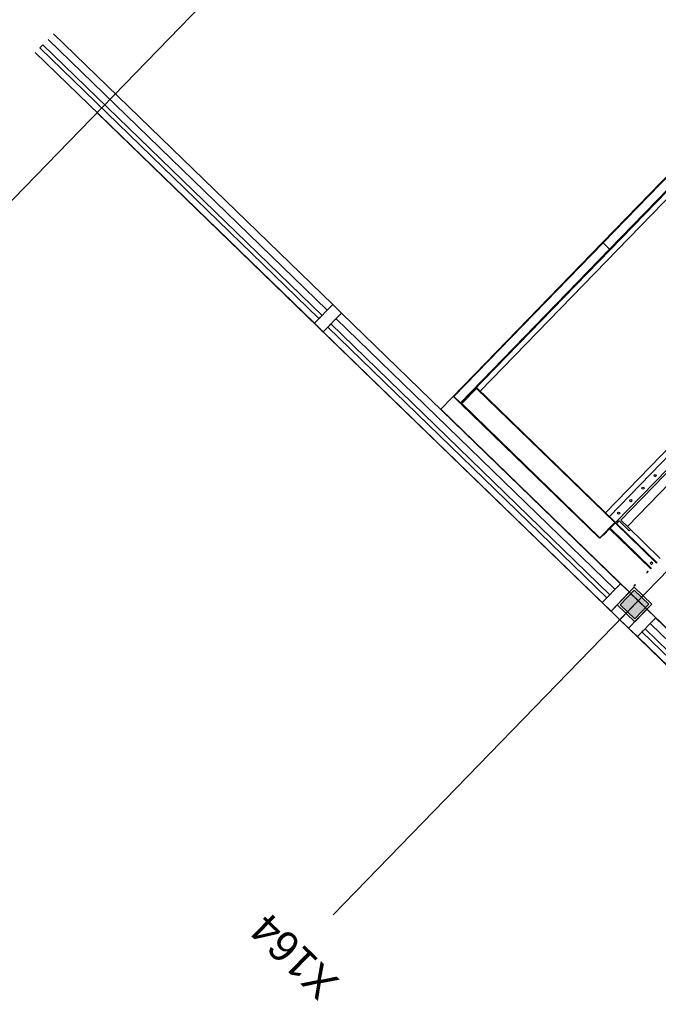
# Model space of a CAD drawing. Header units: millimetres. Extents: x 1395914 to 1460038, y 2368732 to 2439619.
# Tile 22 of 40: x 1404204 to 1407858, y 2402251 to 2407887. Entities that reach past the tile are written whole.
import ezdxf

# ---------------------------------------------------------------- set-up
doc = ezdxf.new("R2010")
doc.units = ezdxf.units.MM
doc.header["$MEASUREMENT"] = 0
doc.layers.add('23_Yttervegg', color=7, linetype='Continuous', lineweight=0)
doc.layers.add('822_Akselinjer', color=7, linetype='Continuous', lineweight=0)
doc.layers.add('A852-TYNN', color=7, linetype='Continuous', lineweight=5, plot=False)
doc.styles.add('Arial_27', font='arial.ttf', dxfattribs={"height": 175})

# ---------------------------------------------------------------- blocks, each defined once
blk = doc.blocks.new('System Panel - Glassfelt 25mm-1254592-PLOT VIEW 001-01 01')
for p, q in [((1112.5, 37.5), (-1112.5, 37.5)), ((-1112.5, 37.5), (-1112.5, 12.5)), ((-1112.5, 12.5), (1112.5, 12.5)), ((1112.5, 12.5), (1112.5, 37.5))]:
    blk.add_line(p, q)
blk = doc.blocks.new('Rectangular Mullion - 70x105mm Aluminium-1254512-PLOT VIEW 001-01 01')
for p, q in [((100727.3, 157769.2), (102241.9, 156139.3)), ((102165, 156067.9), (100650.4, 157697.7))]:
    blk.add_line(p, q)
blk = doc.blocks.new('Rectangular Mullion - 70x150mm Aluminium-V11-PLOT VIEW 001-01 01')
blk.add_line((99055, 159634.8), (100569.7, 158005))
blk = doc.blocks.new('System Panel - Tettfelt 150mm-1256197-PLOT VIEW 001-01 01')
for p, q in [((34.5, 75), (-34.5, 75)), ((-34.5, 75), (-34.5, -75)), ((34.5, -75), (34.5, 75)), ((-34.5, -75), (34.5, -75))]:
    blk.add_line(p, q)
blk = doc.blocks.new('System Panel - Glassfelt 25mm-V2-PLOT VIEW 001-01 01')
for p, q in [((1112.5, 37.5), (-1112.5, 37.5)), ((-1112.5, 37.5), (-1112.5, 12.5)), ((-1112.5, 12.5), (1112.5, 12.5)), ((1112.5, 12.5), (1112.5, 37.5))]:
    blk.add_line(p, q)
blk = doc.blocks.new('Rectangular Mullion - 70x105mm Aluminium-V7-PLOT VIEW 001-01 01')
for p, q in [((97459.8, 161285.4), (98974.4, 159655.5)), ((98897.5, 159584), (97382.9, 161213.9))]:
    blk.add_line(p, q)
blk = doc.blocks.new('Rectangular Mullion - 70x150mm Aluminium-1254466-PLOT VIEW 001-01 01')
blk.add_line((102322.6, 156118.7), (103837.2, 154488.8))
blk = doc.blocks.new('Rectangular Mullion - 70x150mm Aluminium-V8-PLOT VIEW 001-01 01')
for p, q in [((-35, 75), (35, 75)), ((-35, -75), (-35, 75)), ((35, 75), (35, -75)), ((35, -75), (-35, -75))]:
    blk.add_line(p, q)
blk = doc.blocks.new('Rectangular Mullion - 70x150mm Aluminium-1254588-PLOT VIEW 001-01 01')
for p, q in [((-35, 75), (35, 75)), ((-35, -75), (-35, 75)), ((35, 75), (35, -75)), ((35, -75), (-35, -75))]:
    blk.add_line(p, q)
blk = doc.blocks.new('System Panel - Tettfelt 150mm-1256142-PLOT VIEW 001-01 01')
for p, q in [((35.5, 75), (-35.5, 75)), ((-35.5, 75), (-35.5, -75)), ((35.5, -75), (35.5, 75)), ((-35.5, -75), (35.5, -75))]:
    blk.add_line(p, q)

msp = doc.modelspace()

# ---------------------------------------------------------------- hatches: boundary and pattern name
at = {"layer": '23_Yttervegg', "linetype": 'Continuous', "extrusion": (0, 0, -1)}
msp.add_hatch(color=256, dxfattribs=at).paths.add_polyline_path([(-1407723, 2404457.4), (-1407639.4, 2404537.8), (-1407720.2, 2404621.1), (-1407803.5, 2404540.3)])

# ---------------------------------------------------------------- linework, layer by layer
for p, q in [((1407613.6, 2405008), (1408214.3, 2405627)), ((1407680.8, 2404985.4), (1408237.9, 2405559.5)), ((1407580.6, 2404974), (1407579.2, 2404975.4)), ((1407582, 2404975.3), (1407818.8, 2404745.6)), ((1407848, 2404775.7), (1407612.6, 2405004.2)), ((1407796.6, 2404727.4), (1407792.4, 2404723.1)), ((1407723.4, 2404652.1), (1407719.2, 2404647.8))]:
    msp.add_line(p, q)
at = {"flags": 128}
for points in [[(1406688.8, 2405729.3), (1406685.9, 2405732.1), (1407539, 2406611.2), (1407541.9, 2406608.4), (1407579.2, 2406572.2), (1407582.1, 2406569.4), (1407579.2, 2406572.2), (1407541.9, 2406608.4), (1407539, 2406611.2), (1409628.2, 2408764.1), (1409631.1, 2408761.3), (1409668.4, 2408725.1), (1409671.3, 2408722.3), (1407582.1, 2406569.4), (1406729, 2405690.3), (1406726.1, 2405693.1)], [(1406817.5, 2405775.8), (1406820.3, 2405778.7), (1407611.1, 2405011.2), (1407608.3, 2405008.3), (1407524.1, 2404921.5), (1407521.3, 2404918.6), (1406730.4, 2405686.1), (1406733.2, 2405689), (1406730.3, 2405691.7), (1406814.6, 2405778.6)]]:
    msp.add_lwpolyline(points, close=True, dxfattribs=at)
for points in [[(1409631.1, 2408761.3), (1407541.9, 2406608.4), (1406688.8, 2405729.3)], [(1406726.1, 2405693.1), (1407579.2, 2406572.2), (1409668.4, 2408725.1)], [(1407556.6, 2405064.1), (1410372.9, 2407966.3), (1410409.1, 2408003.6), (1409691.4, 2408700), (1409655.2, 2408662.7), (1406838.9, 2405760.5)], [(1407578.1, 2405043.2), (1408345.5, 2405834.1), (1409387.4, 2406907.7)], [(1407608.3, 2405008.3), (1406817.5, 2405775.8), (1406733.2, 2405689), (1407524.1, 2404921.5)], [(1406727.5, 2405691.7), (1406726.1, 2405690.3), (1406685.9, 2405729.3), (1406687.3, 2405730.7)], [(1406731.8, 2405690.3), (1406730.4, 2405688.9), (1406729, 2405690.3), (1406730.3, 2405691.7)], [(1408428.8, 2405374.2), (1408237.9, 2405559.5), (1408200.6, 2405595.7), (1407643.5, 2405021.6), (1407680.8, 2404985.4), (1407869.3, 2404802.4)], [(1407522.7, 2404920.1), (1407524.1, 2404918.7), (1407579.2, 2404975.4), (1407609.8, 2405006.9), (1407611.2, 2405005.6), (1407580.6, 2404974), (1407544.3, 2404936.7), (1407542.9, 2404938.1)], [(1407816, 2404742.7), (1407579.2, 2404972.5), (1407582, 2404975.3), (1407611.3, 2405005.5), (1407612.6, 2405004.2), (1407615.4, 2405007), (1407850.8, 2404778.6)], [(1407609.8, 2405006.9), (1407611.2, 2405008.4), (1407609.7, 2405009.8)], [(1407614, 2405005.6), (1407612.6, 2405007), (1407611.2, 2405005.6)], [(1407613.6, 2405008), (1407612.6, 2405007), (1407611.5, 2405008)], [(1407619.7, 2405002.9), (1407633.6, 2405017.2), (1407691.1, 2404961.5), (1407698, 2404968.7)], [(1407800.5, 2404726.8), (1407800.1, 2404727.2), (1407792.7, 2404719.6), (1407793.2, 2404719.2)], [(1407727.4, 2404651.4), (1407726.9, 2404651.8), (1407719.6, 2404644.3), (1407720, 2404643.9)]]:
    msp.add_lwpolyline(points, dxfattribs=at)
for centre in [(1407839.8, 2405277), (1407770.1, 2405205.2), (1407700.5, 2405133.5), (1407630.9, 2405061.7)]:
    msp.add_circle(centre, 6)
for centre, radius, start, end in [((1407612.6, 2405004.2), 4, 105.8601, 135.8601), ((1407612.6, 2405004.2), 2, 45.8601, 135.8601), ((1407612.6, 2405004.2), 4, 75.8601, 105.8601), ((1407612.6, 2405004.2), 4, 45.8601, 75.8601), ((1407794, 2404721.5), 2.29, 135.8601, 236.2489), ((1407798.2, 2404725.8), 2.29, 35.4712, 135.8601), ((1407720.9, 2404646.2), 2.29, 135.8601, 236.2489), ((1407725.1, 2404650.5), 2.29, 35.4712, 135.8601)]:
    msp.add_arc(centre, radius, start, end)
msp.add_open_spline([(1407611.3, 2405005.5), (1407611.7, 2405005.7), (1407612.1, 2405005.9), (1407612.5, 2405006.2)], degree=3)
msp.add_open_spline([(1407614, 2405005.6), (1407613.7, 2405005.9), (1407613, 2405005.9), (1407612.2, 2405005.7), (1407611.9, 2405005.7), (1407611.6, 2405005.6), (1407611.3, 2405005.5)], degree=3, knots=[0, 0, 0, 0, 0.72308, 0.72308, 0.72308, 1, 1, 1, 1])
msp.add_3dface([(1407810.5, 2404775.2), (1407818.2, 2404783.1), (1407826.1, 2404775.4), (1407818.4, 2404767.5)])
at = {"layer": '23_Yttervegg'}
for p, q in [((1407720, 2404638), (1407622.5, 2404537.6)), ((1407820.4, 2404540.5), (1407720, 2404638)), ((1407720.2, 2404621.1), (1407639.4, 2404537.8)), ((1407803.5, 2404540.3), (1407720.2, 2404621.1)), ((1407622.5, 2404537.6), (1407722.9, 2404440.1)), ((1407639.4, 2404537.8), (1407722.7, 2404457)), ((1407722.7, 2404457), (1407803.5, 2404540.3)), ((1407722.9, 2404440.1), (1407820.4, 2404540.5))]:
    msp.add_line(p, q, dxfattribs=at)
at = {"layer": '822_Akselinjer'}
msp.add_line((1433765.1, 2431376.5), (1405997.7, 2402762.8), dxfattribs=at)
at = {"layer": 'A852-TYNN'}
for points in [[(1401563.4, 2404178.7), (1430825.2, 2375782.5), (1460037.5, 2405885.3), (1430775.8, 2434281.5)], [(1428492.8, 2384479.7), (1428388, 2384581.3), (1428360.2, 2384552.6), (1406612.8, 2405656.7), (1412450.1, 2411672), (1413289.7, 2410857.2), (1408503.3, 2405924.9), (1429407.4, 2385640.4), (1429312.8, 2385542.9), (1429421.9, 2385437.1)]]:
    msp.add_lwpolyline(points, close=True, dxfattribs=at)
msp.add_lwpolyline([(1433870, 2378920.1), (1433655.3, 2379128.5), (1431740.4, 2377155.2), (1429360.5, 2379464.6), (1431137.9, 2381296.2), (1428438.7, 2383915.6), (1428433.5, 2383910.2), (1428261.2, 2384077.3), (1428404, 2384224.4), (1428217.4, 2384405.5), (1428255.7, 2384445), (1404646.5, 2407355.8)], dxfattribs=at)

# ---------------------------------------------------------------- block references
at = {"layer": '23_Yttervegg'}
for name, p, rotation in [('Rectangular Mullion - 70x105mm Aluminium-V7-PLOT VIEW 001-01 01', (1315362.5, 2241672.3), 2.958939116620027), ('Rectangular Mullion - 70x150mm Aluminium-1254466-PLOT VIEW 001-01 01', (1310270.9, 2246613.4), 2.958939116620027), ('System Panel - Glassfelt 25mm-V2-PLOT VIEW 001-01 01', (1405144.3, 2406977.3), 135.8600616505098), ('Rectangular Mullion - 70x150mm Aluminium-1254466-PLOT VIEW 001-01 01', (1311917.9, 2245015.1), 2.958939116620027), ('Rectangular Mullion - 70x105mm Aluminium-V7-PLOT VIEW 001-01 01', (1317009.5, 2240074.1), 2.958939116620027), ('System Panel - Glassfelt 25mm-V2-PLOT VIEW 001-01 01', (1406791.3, 2405379), 135.8600616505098), ('System Panel - Tettfelt 150mm-1256142-PLOT VIEW 001-01 01', (1407665.3, 2404530.8), 135.8600616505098), ('System Panel - Tettfelt 150mm-1256197-PLOT VIEW 001-01 01', (1407715.6, 2404482), 135.8600616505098), ('Rectangular Mullion - 70x150mm Aluminium-V11-PLOT VIEW 001-01 01', (1317160.2, 2239927.8), 2.958939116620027), ('Rectangular Mullion - 70x105mm Aluminium-1254512-PLOT VIEW 001-01 01', (1315362.5, 2241672.3), 2.958939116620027), ('System Panel - Glassfelt 25mm-1254592-PLOT VIEW 001-01 01', (1408589, 2403634.5), 135.8600616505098)]:
    msp.add_blockref(name, p, dxfattribs=dict(at, rotation=rotation))
at = {"layer": '23_Yttervegg', "extrusion": (0, 0, -1), "rotation": 44.13993834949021}
for name, p in [('Rectangular Mullion - 70x150mm Aluminium-1254588-PLOT VIEW 001-01 01', (-1405967.8, 2406178.1)), ('Rectangular Mullion - 70x150mm Aluminium-V8-PLOT VIEW 001-01 01', (-1407614.8, 2404579.9)), ('Rectangular Mullion - 70x150mm Aluminium-V8-PLOT VIEW 001-01 01', (-1407765.5, 2404433.6))]:
    msp.add_blockref(name, p, dxfattribs=at)

# ---------------------------------------------------------------- texts
at = {"layer": '822_Akselinjer', "linetype": 'Continuous', "insert": (1405918, 2402262.7), "char_height": 175, "width": 702.477, "attachment_point": 1, "rotation": 135.8601, "style": 'Arial_27'}
msp.add_mtext('X164', dxfattribs=at)

doc.saveas('drawing.dxf')
